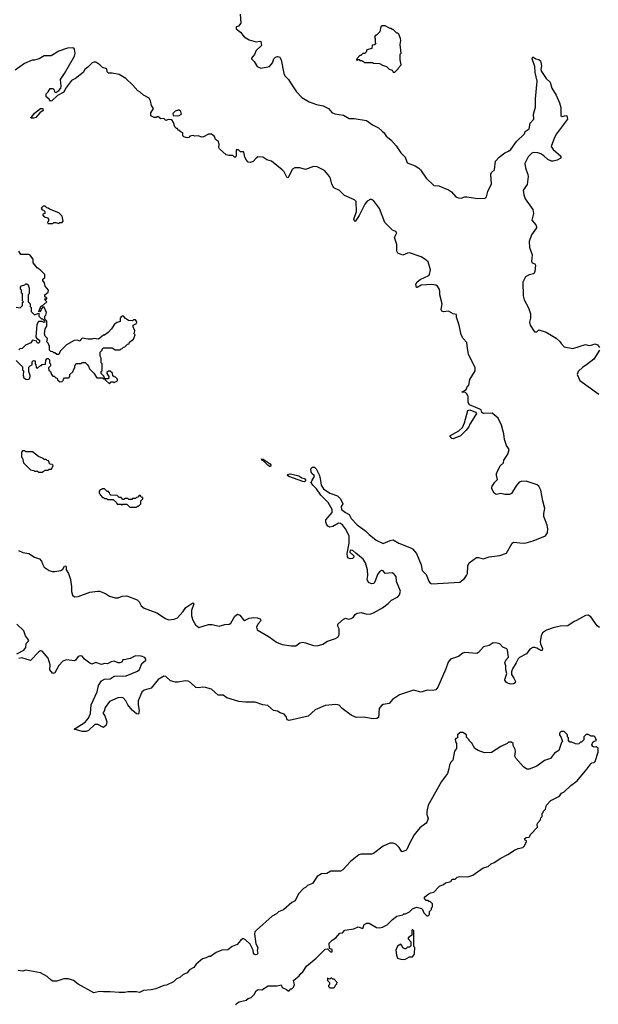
# Model space of a CAD drawing. Extents: x 2239781 to 2394849, y 665654 to 770575.
# Tile 128 of 147: x 2341362 to 2347318, y 735220 to 745360. Entities that reach past the tile are written whole.
import ezdxf

# ---------------------------------------------------------------- set-up
doc = ezdxf.new("R2010")
doc.units = 0

msp = doc.modelspace()

# ---------------------------------------------------------------- linework, layer by layer
at = {"layer": '0CON10XD'}
for points in [[(2343633, 745415), (2343637, 745323), (2343615, 745292), (2343592, 745285), (2343590, 745265), (2343635, 745230), (2343674, 745184), (2343723, 745153), (2343795, 745130), (2343835, 745139), (2343846, 745135), (2343850, 745095), (2343796, 745044), (2343778, 745002)], [(2345225, 744820), (2345258, 744852), (2345260, 744865), (2345290, 744895), (2345280, 744945), (2345280, 745005), (2345290, 745015), (2345280, 745105), (2345286, 745145), (2345282, 745165), (2345265, 745210), (2345255, 745220), (2345245, 745220), (2345205, 745260), (2345195, 745260), (2345185, 745270), (2345175, 745270), (2345125, 745298), (2345093, 745297), (2345080, 745285), (2345070, 745235), (2345040, 745205), (2345020, 745195), (2345013, 745177), (2345020, 745165), (2345020, 745125), (2345028, 745112), (2345015, 745100), (2344992, 745098), (2344988, 745062), (2344935, 745050), (2344930, 745025), (2344915, 745010), (2344895, 745010), (2344875, 744990), (2344865, 744990), (2344832, 744958), (2344830, 744945), (2344835, 744940), (2344845, 744950), (2344855, 744950), (2344865, 744940), (2344885, 744940), (2344915, 744920), (2344995, 744920), (2345005, 744912), (2345065, 744910), (2345095, 744890), (2345138, 744878), (2345165, 744850), (2345195, 744840), (2345205, 744820), (2345225, 744820)], [(2344855, 743344), (2344815, 743280), (2344807, 743287), (2344802, 743305), (2344830, 743385), (2344825, 743487), (2344807, 743505), (2344705, 743548), (2344655, 743601), (2344595, 743628), (2344575, 743667), (2344561, 743725), (2344550, 743745), (2344499, 743805), (2344425, 743844), (2344385, 743849), (2344303, 743817), (2344245, 743834), (2344193, 743835), (2344169, 743821), (2344126, 743735), (2344115, 743732), (2344085, 743794), (2344065, 743815), (2343955, 743902), (2343906, 743916), (2343865, 743943), (2343815, 743946), (2343797, 743935), (2343765, 743899), (2343735, 743890), (2343714, 743894), (2343698, 743912), (2343678, 743945), (2343670, 743995), (2343665, 744000), (2343635, 744000), (2343615, 744018), (2343592, 744018), (2343590, 743955), (2343575, 743940), (2343555, 743960), (2343515, 743960), (2343488, 743968), (2343419, 744029), (2343413, 744045), (2343417, 744075), (2343408, 744105), (2343377, 744127), (2343368, 744155), (2343335, 744182), (2343305, 744182), (2343255, 744152), (2343235, 744150), (2343202, 744162), (2343165, 744160), (2343147, 744167), (2343115, 744160), (2343102, 744148), (2343087, 744143), (2343052, 744152), (2343042, 744165), (2343040, 744195), (2343025, 744200), (2343005, 744220), (2342992, 744222), (2342988, 744238), (2342975, 744240), (2342958, 744255), (2342945, 744300), (2342927, 744327), (2342895, 744332), (2342865, 744320), (2342845, 744342), (2342815, 744340), (2342785, 744362), (2342767, 744353), (2342745, 744351), (2342711, 744371), (2342711, 744399), (2342738, 744445), (2342720, 744475), (2342710, 744525), (2342695, 744552), (2342635, 744582), (2342603, 744613), (2342577, 744627), (2342527, 744685), (2342455, 744753), (2342385, 744796), (2342315, 744809), (2342275, 744809), (2342263, 744823), (2342258, 744855), (2342215, 744868), (2342186, 744896), (2342145, 744922), (2342125, 744923), (2342108, 744915), (2342065, 744871), (2342031, 744845), (2342014, 744816), (2341937, 744753), (2341895, 744732), (2341835, 744652), (2341816, 744614), (2341751, 744579), (2341694, 744525), (2341679, 744519), (2341665, 744540), (2341633, 744565), (2341633, 744595), (2341654, 744616), (2341675, 744652), (2341705, 744652), (2341718, 744638), (2341722, 744615), (2341735, 744611), (2341765, 744631), (2341785, 744655), (2341789, 744675), (2341781, 744745), (2341824, 744805), (2341926, 744985), (2341932, 745015), (2341926, 745056), (2341919, 745065), (2341905, 745069), (2341855, 745067), (2341764, 745035), (2341685, 744988), (2341615, 744986), (2341564, 744956), (2341515, 744942), (2341492, 744942), (2341412, 744908), (2341315, 744841)], [(2343778, 745002), (2343747, 744965), (2343748, 744955), (2343775, 744928), (2343808, 744878), (2343845, 744862), (2343934, 744876), (2343963, 744915), (2343979, 744955), (2343995, 744973), (2344015, 744981), (2344035, 744977), (2344052, 744945), (2344080, 744805), (2344091, 744781), (2344130, 744745), (2344148, 744708), (2344211, 744615), (2344268, 744558), (2344342, 744512), (2344416, 744486), (2344485, 744472), (2344540, 744445), (2344574, 744405), (2344605, 744389), (2344695, 744378), (2344755, 744341), (2344805, 744341), (2344933, 744323), (2344995, 744277), (2345055, 744247), (2345093, 744213), (2345114, 744194), (2345135, 744161), (2345182, 744122), (2345239, 744059), (2345285, 743987), (2345330, 743945), (2345349, 743885), (2345434, 743854), (2345472, 743832), (2345489, 743815), (2345545, 743726), (2345625, 743653), (2345675, 743649), (2345777, 743607), (2345807, 743587), (2345851, 743535), (2345875, 743524), (2345905, 743521), (2345945, 743534), (2345965, 743534), (2346078, 743518), (2346155, 743523), (2346166, 743535), (2346180, 743590), (2346220, 743670), (2346212, 743768), (2346218, 743785), (2346248, 743815), (2346259, 743901), (2346296, 743944), (2346355, 743989), (2346395, 744007), (2346417, 744023), (2346475, 744105), (2346558, 744185), (2346565, 744208), (2346605, 744237), (2346616, 744295), (2346654, 744335), (2346652, 744385), (2346671, 744459), (2346671, 744545), (2346690, 744725), (2346668, 744815), (2346666, 744876), (2346638, 744955), (2346645, 744978), (2346675, 744956), (2346705, 744948), (2346723, 744935), (2346734, 744885), (2346728, 744845), (2346732, 744825), (2346782, 744755), (2346821, 744715), (2346838, 744655), (2346885, 744582), (2346917, 744505), (2346931, 744455), (2346933, 744373), (2346945, 744363), (2346985, 744372), (2346995, 744368), (2347002, 744335), (2346886, 744185), (2346866, 744145), (2346834, 744055), (2346852, 744022), (2346931, 743955), (2346931, 743935), (2346895, 743912), (2346855, 743901), (2346835, 743902), (2346800, 743920), (2346759, 743959), (2346727, 743977), (2346695, 743988), (2346655, 743991), (2346635, 743984), (2346595, 743946), (2346563, 743877), (2346568, 743835), (2346594, 743765), (2346595, 743745), (2346585, 743662), (2346546, 743605), (2346550, 743555), (2346564, 743514), (2346643, 743405), (2346650, 743365), (2346633, 743295), (2346676, 743246), (2346682, 743228), (2346683, 743215), (2346632, 743145), (2346606, 743075), (2346610, 743015), (2346638, 742938), (2346631, 742871), (2346637, 742857), (2346665, 742847), (2346673, 742833), (2346663, 742765), (2346655, 742743), (2346605, 742732), (2346567, 742713), (2346541, 742655), (2346543, 742515), (2346556, 742475), (2346601, 742391), (2346621, 742331), (2346620, 742285), (2346611, 742245), (2346617, 742215), (2346662, 742145), (2346684, 742146), (2346705, 742166), (2346781, 742141), (2346885, 742080), (2346922, 742045), (2346934, 742024), (2346965, 741992), (2347055, 741974), (2347185, 742016), (2347223, 742003), (2347243, 742007), (2347285, 742020), (2347310, 742010), (2347330, 741985)], [(2341505, 744344), (2341478, 744345), (2341514, 744396), (2341578, 744445), (2341602, 744445), (2341604, 744425), (2341569, 744401), (2341527, 744353), (2341505, 744344)], [(2342985, 744368), (2343005, 744372), (2343028, 744385), (2343022, 744415), (2343005, 744427), (2342992, 744428), (2342963, 744417), (2342940, 744395), (2342943, 744373), (2342985, 744368)], [(2341351, 739895), (2341395, 739872), (2341455, 739862), (2341515, 739825), (2341565, 739808), (2341588, 739785), (2341596, 739755), (2341615, 739723), (2341666, 739686), (2341695, 739677), (2341725, 739677), (2341785, 739689), (2341805, 739702), (2341825, 739732), (2341836, 739736), (2341842, 739725), (2341841, 739695), (2341864, 739655), (2341886, 739595), (2341890, 739565), (2341896, 739525), (2341895, 739470), (2341905, 739432), (2341925, 739417), (2341965, 739419), (2342085, 739463), (2342165, 739476), (2342185, 739474), (2342245, 739451), (2342285, 739422), (2342345, 739406), (2342375, 739407), (2342416, 739424), (2342465, 739426), (2342570, 739385), (2342591, 739365), (2342614, 739325), (2342645, 739299), (2342775, 739253), (2342862, 739192), (2342895, 739178), (2342953, 739187), (2342985, 739201), (2343040, 739260), (2343072, 739308), (2343145, 739354), (2343156, 739345), (2343132, 739275), (2343131, 739221), (2343146, 739175), (2343173, 739127), (2343205, 739101), (2343305, 739132), (2343345, 739131), (2343415, 739115), (2343475, 739132), (2343517, 739133), (2343535, 739146), (2343575, 739216), (2343605, 739236), (2343628, 739228), (2343665, 739178), (2343675, 739172), (2343725, 739196), (2343773, 739203), (2343805, 739200), (2343838, 739188), (2343844, 739175), (2343841, 739165), (2343814, 739135), (2343799, 739105), (2343806, 739075), (2343931, 739005), (2344005, 738949), (2344065, 738926), (2344155, 738912), (2344205, 738911), (2344245, 738944), (2344275, 738949), (2344305, 738944), (2344385, 738914), (2344425, 738910), (2344482, 738928), (2344531, 738959), (2344613, 738987), (2344638, 739002), (2344650, 739025), (2344650, 739085), (2344638, 739115), (2344638, 739135), (2344694, 739186), (2344715, 739196), (2344745, 739187), (2344775, 739192), (2344796, 739204), (2344817, 739235), (2344835, 739248), (2344876, 739254), (2344935, 739236), (2344975, 739241), (2345005, 739252), (2345095, 739303), (2345155, 739348), (2345188, 739382), (2345255, 739416), (2345272, 739438), (2345282, 739475), (2345241, 739575), (2345236, 739625), (2345215, 739654), (2345195, 739664), (2345125, 739657), (2345104, 739684), (2345085, 739686), (2345065, 739672), (2345045, 739646), (2345022, 739578), (2345007, 739554), (2344985, 739551), (2344953, 739563), (2344940, 739595), (2344945, 739635), (2344943, 739695), (2344923, 739765), (2344896, 739805), (2344823, 739865), (2344791, 739895), (2344763, 739897), (2344762, 739875), (2344800, 739840), (2344801, 739825), (2344789, 739811), (2344765, 739808), (2344745, 739814), (2344737, 739827), (2344733, 739863), (2344755, 739970), (2344753, 740045), (2344717, 740117), (2344686, 740156), (2344665, 740173), (2344645, 740174), (2344585, 740142), (2344555, 740135), (2344535, 740143), (2344520, 740165), (2344512, 740185), (2344512, 740208), (2344578, 740285), (2344579, 740315), (2344536, 740386), (2344463, 740463), (2344419, 740529), (2344378, 740565), (2344364, 740594), (2344371, 740619), (2344396, 740655), (2344394, 740665), (2344368, 740685), (2344362, 740702), (2344358, 740735), (2344375, 740751), (2344395, 740751), (2344413, 740735), (2344447, 740665), (2344459, 740615), (2344467, 740565), (2344490, 740530), (2344555, 740485), (2344635, 740455), (2344665, 740425), (2344690, 740375), (2344672, 740345), (2344676, 740315), (2344715, 740284), (2344755, 740264), (2344774, 740224), (2344835, 740157), (2344925, 740092), (2344958, 740058), (2345031, 740001), (2345105, 739967), (2345175, 739996), (2345205, 740002), (2345265, 739968), (2345377, 739925), (2345405, 739909), (2345445, 739861), (2345493, 739745), (2345505, 739686), (2345545, 739645), (2345575, 739576), (2345588, 739558), (2345605, 739551), (2345894, 739566), (2345942, 739605), (2345962, 739635), (2345970, 739655), (2345976, 739735), (2345990, 739765), (2346065, 739821), (2346085, 739822), (2346134, 739806), (2346195, 739829), (2346305, 739841), (2346374, 739866), (2346431, 739969), (2346445, 739980), (2346545, 739970), (2346575, 739973), (2346648, 739992), (2346774, 740045), (2346796, 740075), (2346798, 740118), (2346791, 740155), (2346759, 740245), (2346756, 740275), (2346766, 740325), (2346748, 740405), (2346728, 740515), (2346706, 740556), (2346688, 740568), (2346575, 740606), (2346525, 740604), (2346504, 740596), (2346471, 740559), (2346425, 740480), (2346405, 740470), (2346355, 740469), (2346315, 740482), (2346265, 740471), (2346245, 740485), (2346220, 740535), (2346224, 740555), (2346252, 740598), (2346280, 740625), (2346269, 740669), (2346271, 740685), (2346309, 740765), (2346342, 740795), (2346347, 740825), (2346386, 740885), (2346400, 740935), (2346373, 740973), (2346351, 741035), (2346344, 741095), (2346321, 741185), (2346286, 741255), (2346225, 741306), (2346136, 741304), (2346120, 741315), (2346111, 741341), (2346100, 741350), (2345991, 741395), (2345979, 741419), (2345978, 741475), (2345965, 741508), (2345952, 741522), (2345912, 741525), (2345959, 741551), (2345970, 741585), (2345987, 741595), (2345996, 741654), (2346052, 741745), (2346051, 741775), (2345983, 741915), (2345970, 741975), (2345965, 742035), (2345928, 742075), (2345908, 742115), (2345887, 742215), (2345857, 742295), (2345858, 742325), (2345825, 742332), (2345775, 742359), (2345725, 742352), (2345707, 742357), (2345702, 742375), (2345711, 742435), (2345686, 742525), (2345686, 742565), (2345679, 742589), (2345664, 742614), (2345647, 742627), (2345606, 742634), (2345495, 742624), (2345455, 742600), (2345445, 742600), (2345441, 742635), (2345455, 742659), (2345486, 742685), (2345572, 742725), (2345579, 742735), (2345592, 742785), (2345565, 742865), (2345534, 742895), (2345495, 742919), (2345375, 742958), (2345355, 742956), (2345305, 742934), (2345254, 742955), (2345244, 742975), (2345244, 743045), (2345219, 743115), (2345243, 743165), (2345235, 743179), (2345200, 743191), (2345122, 743272), (2345066, 743415), (2345005, 743499), (2344975, 743511), (2344939, 743491), (2344915, 743460), (2344855, 743344)], [(2341765, 743260), (2341775, 743270), (2341798, 743272), (2341810, 743285), (2341800, 743335), (2341765, 743370), (2341668, 743408), (2341655, 743420), (2341642, 743422), (2341625, 743440), (2341605, 743440), (2341582, 743418), (2341592, 743402), (2341608, 743398), (2341620, 743385), (2341620, 743365), (2341602, 743358), (2341600, 743345), (2341615, 743330), (2341648, 743318), (2341660, 743305), (2341660, 743285), (2341650, 743275), (2341652, 743262), (2341705, 743260), (2341715, 743270), (2341735, 743270), (2341765, 743260)], [(2341325, 741850), (2341390, 741785), (2341390, 741755), (2341400, 741745), (2341397, 741695), (2341405, 741672), (2341427, 741657), (2341446, 741654), (2341468, 741665), (2341470, 741695), (2341458, 741738), (2341458, 741782), (2341472, 741798), (2341490, 741805), (2341490, 741835), (2341505, 741850), (2341520, 741845), (2341520, 741815), (2341530, 741805), (2341532, 741782), (2341545, 741770), (2341575, 741800), (2341585, 741800), (2341595, 741810), (2341628, 741812), (2341630, 741855), (2341645, 741870), (2341655, 741870), (2341668, 741858), (2341670, 741825), (2341680, 741815), (2341680, 741795), (2341660, 741775), (2341662, 741752), (2341678, 741738), (2341690, 741705), (2341705, 741690), (2341718, 741688), (2341735, 741670), (2341748, 741668), (2341752, 741652), (2341775, 741630), (2341798, 741632), (2341810, 741645), (2341812, 741658), (2341825, 741670), (2341868, 741672), (2341880, 741685), (2341880, 741705), (2341908, 741732), (2341918, 741762), (2341930, 741775), (2341930, 741795), (2341945, 741820), (2341995, 741820), (2342005, 741830), (2342035, 741830), (2342058, 741808), (2342072, 741792), (2342080, 741765), (2342125, 741720), (2342155, 741670), (2342215, 741670), (2342225, 741660), (2342240, 741660), (2342228, 741688), (2342200, 741715), (2342200, 741735), (2342210, 741745), (2342210, 741815), (2342200, 741825), (2342200, 741875), (2342190, 741895), (2342190, 741935), (2342210, 741955), (2342210, 741965), (2342225, 741980), (2342315, 741980), (2342345, 741960), (2342395, 741960), (2342405, 741970), (2342418, 741972), (2342432, 741988), (2342445, 741990), (2342472, 742018), (2342488, 742022), (2342492, 742038), (2342532, 742068), (2342550, 742115), (2342540, 742125), (2342548, 742155), (2342530, 742195), (2342530, 742215), (2342565, 742230), (2342567, 742247), (2342555, 742270), (2342535, 742270), (2342525, 742260), (2342483, 742263), (2342451, 742281), (2342430, 742305), (2342417, 742307), (2342405, 742300), (2342398, 742285), (2342395, 742250), (2342365, 742242), (2342337, 742223), (2342308, 742175), (2342273, 742137), (2342235, 742110), (2342225, 742110), (2342175, 742070), (2342125, 742078), (2342105, 742070), (2342065, 742070), (2342005, 742080), (2341990, 742065), (2341985, 742050), (2341955, 742058), (2341923, 742057), (2341845, 742010), (2341780, 741945), (2341765, 741910), (2341745, 741910), (2341725, 741930), (2341715, 741930), (2341705, 741940), (2341682, 741942), (2341670, 741955), (2341670, 741995), (2341657, 742027), (2341643, 742043), (2341648, 742075), (2341625, 742100), (2341618, 742125), (2341623, 742177), (2341640, 742205), (2341640, 742255), (2341620, 742275), (2341620, 742305), (2341632, 742318), (2341638, 742345), (2341615, 742400), (2341602, 742398), (2341582, 742378), (2341580, 742365), (2341568, 742352), (2341560, 742355), (2341580, 742405), (2341592, 742418), (2341608, 742422), (2341640, 742455), (2341620, 742475), (2341625, 742490), (2341635, 742480), (2341640, 742485), (2341640, 742495), (2341620, 742505), (2341620, 742525), (2341656, 742554), (2341658, 742575), (2341626, 742616), (2341619, 742649), (2341600, 742675), (2341602, 742688), (2341620, 742705), (2341620, 742735), (2341572, 742785), (2341542, 742805), (2341502, 742855), (2341500, 742875), (2341502, 742895), (2341465, 742938), (2341455, 742942), (2341375, 742942), (2341352, 742975)], [(2341325, 742400), (2341368, 742392), (2341390, 742415), (2341392, 742448), (2341400, 742455), (2341390, 742465), (2341390, 742535), (2341380, 742545), (2341380, 742575), (2341370, 742585), (2341370, 742605), (2341382, 742618), (2341415, 742630), (2341425, 742640), (2341435, 742640), (2341448, 742628), (2341460, 742595), (2341460, 742535), (2341450, 742525), (2341450, 742455), (2341470, 742435), (2341470, 742405), (2341480, 742395), (2341480, 742355), (2341515, 742320), (2341558, 742338), (2341560, 742305), (2341572, 742292), (2341585, 742280), (2341598, 742278), (2341618, 742258), (2341620, 742245), (2341615, 742240), (2341595, 742250), (2341555, 742250), (2341538, 742222), (2341528, 742095), (2341540, 742075), (2341565, 742060), (2341565, 742040), (2341555, 742030), (2341545, 742030), (2341535, 742050), (2341495, 742060), (2341478, 742032), (2341423, 742007), (2341388, 741972), (2341365, 741970), (2341355, 741960)], [(2347329, 741955), (2347273, 741865), (2347196, 741805), (2347158, 741782), (2347111, 741735), (2347102, 741705), (2347129, 741645), (2347324, 741504)], [(2342285, 741610), (2342305, 741630), (2342325, 741630), (2342335, 741620), (2342345, 741630), (2342358, 741632), (2342370, 741645), (2342368, 741658), (2342348, 741678), (2342335, 741680), (2342322, 741692), (2342318, 741718), (2342295, 741740), (2342275, 741740), (2342260, 741725), (2342260, 741715), (2342280, 741685), (2342278, 741662), (2342240, 741660), (2342242, 741652), (2342285, 741610)], [(2345825, 741043), (2345810, 741045), (2345790, 741075), (2345884, 741126), (2345919, 741161), (2345942, 741208), (2345975, 741336), (2345995, 741343), (2346055, 741317), (2346063, 741305), (2346055, 741288), (2345996, 741194), (2345985, 741168), (2345955, 741128), (2345898, 741075), (2345825, 741043)], [(2341595, 740700), (2341625, 740720), (2341655, 740720), (2341665, 740730), (2341688, 740732), (2341708, 740768), (2341695, 740780), (2341672, 740782), (2341658, 740818), (2341645, 740820), (2341635, 740830), (2341615, 740830), (2341605, 740840), (2341555, 740860), (2341495, 740910), (2341425, 740910), (2341415, 740920), (2341392, 740918), (2341380, 740905), (2341380, 740855), (2341390, 740845), (2341400, 740795), (2341473, 740723), (2341507, 740717), (2341515, 740710), (2341545, 740710), (2341555, 740700), (2341595, 740700)], [(2343935, 740758), (2343915, 740771), (2343879, 740809), (2343853, 740825), (2343852, 740838), (2343869, 740835), (2343939, 740785), (2343948, 740775), (2343945, 740759), (2343935, 740758)], [(2344295, 740602), (2344275, 740605), (2344132, 740655), (2344119, 740665), (2344121, 740675), (2344145, 740682), (2344165, 740680), (2344235, 740661), (2344265, 740642), (2344295, 740634), (2344307, 740615), (2344295, 740602)], [(2342565, 740340), (2342575, 740350), (2342585, 740350), (2342610, 740375), (2342610, 740405), (2342630, 740425), (2342628, 740438), (2342612, 740442), (2342605, 740460), (2342592, 740458), (2342578, 740442), (2342565, 740440), (2342555, 740430), (2342525, 740430), (2342515, 740420), (2342485, 740420), (2342475, 740430), (2342445, 740430), (2342435, 740420), (2342425, 740420), (2342408, 740438), (2342385, 740440), (2342365, 740460), (2342302, 740462), (2342290, 740475), (2342288, 740488), (2342275, 740500), (2342262, 740502), (2342235, 740530), (2342215, 740530), (2342205, 740520), (2342192, 740518), (2342180, 740505), (2342180, 740485), (2342190, 740475), (2342190, 740465), (2342215, 740440), (2342225, 740440), (2342235, 740430), (2342255, 740430), (2342265, 740420), (2342325, 740420), (2342358, 740388), (2342365, 740370), (2342405, 740370), (2342415, 740360), (2342425, 740370), (2342465, 740370), (2342495, 740340), (2342565, 740340)], [(2347330, 739100), (2347307, 739117), (2347241, 739211), (2347215, 739228), (2347185, 739223), (2347095, 739174), (2347068, 739162), (2347005, 739116), (2346927, 739113), (2346855, 739096), (2346785, 739072), (2346745, 739045), (2346730, 739015), (2346721, 738955), (2346723, 738933), (2346742, 738885), (2346740, 738865), (2346725, 738862), (2346685, 738887), (2346665, 738894), (2346645, 738893), (2346614, 738876), (2346580, 738830), (2346507, 738793), (2346492, 738778), (2346474, 738736), (2346435, 738675), (2346425, 738645), (2346426, 738615), (2346450, 738580), (2346466, 738545), (2346461, 738529), (2346445, 738521), (2346418, 738518), (2346393, 738523), (2346374, 738535), (2346357, 738557), (2346358, 738575), (2346378, 738625), (2346365, 738665), (2346366, 738705), (2346356, 738735), (2346366, 738765), (2346393, 738795), (2346385, 738867), (2346375, 738881), (2346335, 738898), (2346305, 738931), (2346278, 738938), (2346235, 738942), (2346196, 738914), (2346135, 738902), (2346085, 738842), (2346068, 738832), (2345945, 738842), (2345925, 738835), (2345879, 738801), (2345795, 738775), (2345772, 738745), (2345748, 738675), (2345665, 738485), (2345645, 738460), (2345615, 738450), (2345555, 738454), (2345495, 738436), (2345415, 738456), (2345273, 738407), (2345200, 738360), (2345165, 738318), (2345105, 738308), (2345085, 738298), (2345063, 738265), (2345054, 738175), (2345037, 738163), (2345000, 738160), (2344902, 738178), (2344824, 738174), (2344775, 738199), (2344680, 738265), (2344650, 738300), (2344615, 738308), (2344505, 738297), (2344405, 738254), (2344333, 738187), (2344135, 738141), (2344115, 738151), (2344105, 738185), (2344085, 738207), (2344045, 738220), (2344015, 738238), (2343975, 738246), (2343918, 738298), (2343865, 738305), (2343785, 738333), (2343685, 738330), (2343618, 738338), (2343495, 738376), (2343455, 738402), (2343435, 738404), (2343405, 738402), (2343336, 738465), (2343275, 738484), (2343245, 738486), (2343205, 738478), (2343175, 738483), (2343119, 738535), (2343095, 738549), (2343065, 738552), (2342995, 738538), (2342965, 738539), (2342915, 738552), (2342865, 738596), (2342845, 738598), (2342786, 738565), (2342716, 738474), (2342645, 738454), (2342619, 738435), (2342583, 738345), (2342582, 738305), (2342593, 738245), (2342585, 738207), (2342565, 738210), (2342519, 738249), (2342476, 738305), (2342456, 738346), (2342426, 738376), (2342405, 738381), (2342374, 738376), (2342285, 738339), (2342242, 738275), (2342232, 738238), (2342220, 738225), (2342220, 738215), (2342239, 738189), (2342258, 738128), (2342252, 738095), (2342225, 738072), (2342165, 738101), (2342135, 738102), (2342069, 738041), (2342045, 738029), (2342005, 738031), (2341923, 738055), (2342037, 738125), (2342070, 738165), (2342091, 738215), (2342099, 738305), (2342161, 738439), (2342175, 738503), (2342205, 738550), (2342235, 738567), (2342295, 738571), (2342335, 738598), (2342459, 738601), (2342575, 738652), (2342595, 738669), (2342619, 738731), (2342660, 738765), (2342662, 738775), (2342651, 738791), (2342614, 738806), (2342555, 738810), (2342500, 738780), (2342455, 738771)], [(2341332, 738828), (2341405, 738868), (2341425, 738896), (2341429, 738935), (2341450, 738955), (2341456, 738965), (2341454, 738975), (2341421, 739015), (2341405, 739065), (2341333, 739133)], [(2342455, 738771), (2342425, 738766), (2342412, 738745), (2342393, 738737), (2342375, 738738), (2342333, 738753), (2342305, 738747), (2342266, 738726), (2342235, 738728), (2342205, 738720), (2342145, 738740), (2342105, 738724), (2342085, 738732), (2342030, 738775), (2342005, 738806), (2341985, 738809), (2341965, 738802), (2341937, 738765), (2341925, 738757), (2341845, 738766), (2341805, 738752), (2341765, 738709), (2341725, 738633), (2341705, 738627), (2341674, 738665), (2341677, 738715), (2341655, 738784), (2341595, 738857), (2341575, 738859), (2341560, 738850), (2341475, 738762), (2341385, 738787), (2341355, 738782)], [(2343588, 735215), (2343595, 735230), (2343623, 735247), (2343695, 735262), (2343715, 735280), (2343745, 735290), (2343775, 735320), (2343795, 735358), (2343818, 735372), (2343855, 735370), (2343921, 735409), (2344011, 735409), (2344052, 735422), (2344064, 735394), (2344108, 735372), (2344125, 735360), (2344135, 735360), (2344152, 735378), (2344165, 735380), (2344180, 735395), (2344190, 735425), (2344180, 735465), (2344238, 735512), (2344255, 735538), (2344277, 735555), (2344316, 735614), (2344413, 735695), (2344505, 735788), (2344532, 735792), (2344562, 735762), (2344578, 735762), (2344580, 735785), (2344550, 735795), (2344549, 735851), (2344578, 735882), (2344616, 735904), (2344658, 735952), (2344685, 735957), (2344710, 735985), (2344802, 735998), (2344845, 736017), (2344895, 736000), (2344909, 736041), (2344935, 736057), (2344960, 736055), (2345035, 736010), (2345065, 736008), (2345095, 736013), (2345143, 736037), (2345198, 736095), (2345244, 736126), (2345307, 736143), (2345315, 736150), (2345335, 736150), (2345375, 736172), (2345405, 736202), (2345445, 736220), (2345498, 736208), (2345510, 736195), (2345522, 736162), (2345552, 736132), (2345568, 736132), (2345580, 736145), (2345580, 736175), (2345600, 736195), (2345600, 736215), (2345610, 736225), (2345610, 736255), (2345588, 736278), (2345575, 736280), (2345565, 736290), (2345545, 736290), (2345528, 736308), (2345530, 736325), (2345567, 736353), (2345595, 736368), (2345626, 736374), (2345683, 736437), (2345726, 736454), (2345745, 736470), (2345800, 736485), (2345815, 736510), (2345845, 736510), (2345865, 736528), (2345894, 736536), (2345975, 736533), (2346025, 736550), (2346134, 736626), (2346185, 736640), (2346215, 736668), (2346245, 736680), (2346314, 736726), (2346388, 736762), (2346455, 736808), (2346494, 736826), (2346540, 736835), (2346557, 736853), (2346580, 736895), (2346580, 736905), (2346565, 736910), (2346560, 736925), (2346575, 736937), (2346605, 736940), (2346625, 736972), (2346692, 737045), (2346690, 737075), (2346695, 737090), (2346722, 737118), (2346728, 737142), (2346740, 737155), (2346740, 737185), (2346750, 737195), (2346750, 737205), (2346775, 737230), (2346785, 737270), (2346831, 737319), (2346917, 737363), (2346940, 737395), (2346965, 737408), (2347035, 737472), (2347099, 737521), (2347199, 737641), (2347242, 737698), (2347253, 737707), (2347275, 737710), (2347285, 737720), (2347316, 737815), (2347315, 737858), (2347295, 737872), (2347275, 737868), (2347260, 737875), (2347251, 737891), (2347262, 737918), (2347275, 737930), (2347300, 737935), (2347285, 737970), (2347275, 737980), (2347245, 737980), (2347215, 737998), (2347193, 737997), (2347182, 737988), (2347170, 737975), (2347170, 737945), (2347145, 737920), (2347135, 737920), (2347118, 737902), (2347105, 737900), (2347083, 737903), (2347045, 737920), (2347025, 737920), (2347010, 737935), (2347010, 737965), (2347000, 737975), (2347000, 737995), (2346965, 738030), (2346935, 738030), (2346918, 738012), (2346918, 737995), (2346937, 737967), (2346950, 737925), (2346940, 737915), (2346912, 737835), (2346868, 737805), (2346825, 737752), (2346765, 737732), (2346685, 737672), (2346605, 737640), (2346583, 737643), (2346547, 737667), (2346468, 737755), (2346458, 737775), (2346467, 737825), (2346462, 737845), (2346440, 737885), (2346440, 737905), (2346425, 737920), (2346395, 737920), (2346380, 737905), (2346316, 737874), (2346217, 737813), (2346145, 737811), (2346080, 737835), (2346048, 737855), (2346015, 737910), (2345990, 737935), (2345990, 737945), (2345962, 737972), (2345960, 737995), (2345925, 738020), (2345895, 738020), (2345870, 737995), (2345870, 737965), (2345852, 737958), (2345843, 737947), (2345850, 737915), (2345860, 737905), (2345860, 737855), (2345838, 737828), (2345822, 737735), (2345805, 737718), (2345788, 737685), (2345781, 737645), (2345764, 737596), (2345703, 737515), (2345568, 737272), (2345553, 737205), (2345553, 737175), (2345567, 737135), (2345557, 737103), (2345546, 737084), (2345482, 737038), (2345423, 736965), (2345373, 736875), (2345348, 736815), (2345336, 736804), (2345295, 736790), (2345268, 736835), (2345235, 736868), (2345205, 736880), (2345171, 736879), (2345105, 736850), (2345005, 736773), (2344985, 736767), (2344875, 736767), (2344852, 736758), (2344768, 736692), (2344688, 736605), (2344665, 736590), (2344565, 736590), (2344525, 736567), (2344470, 736565), (2344425, 736537), (2344375, 736464), (2344325, 736443), (2344305, 736423), (2344285, 736413), (2344231, 736359), (2344196, 736284), (2344165, 736268), (2344076, 736194), (2344025, 736172), (2344005, 736152), (2343962, 736128), (2343798, 735985), (2343783, 735965), (2343780, 735945), (2343794, 735844), (2343814, 735805), (2343807, 735775), (2343814, 735746), (2343805, 735733), (2343789, 735729), (2343776, 735736), (2343770, 735745), (2343767, 735777), (2343735, 735838), (2343688, 735885), (2343664, 735896), (2343635, 735878), (2343600, 735835), (2343550, 735815), (2343505, 735782), (2343443, 735777), (2343385, 735752), (2343325, 735712), (2343305, 735712), (2343282, 735698), (2343245, 735690), (2343177, 735633), (2343155, 735600), (2343110, 735575), (2343086, 735544), (2343072, 735538)], [(2345325, 735682), (2345375, 735708), (2345405, 735710), (2345420, 735725), (2345427, 735743), (2345430, 735805), (2345420, 735815), (2345420, 735975), (2345405, 735990), (2345400, 735985), (2345398, 735932), (2345360, 735905), (2345360, 735895), (2345390, 735865), (2345388, 735822), (2345375, 735810), (2345355, 735810), (2345338, 735792), (2345325, 735790), (2345305, 735800), (2345297, 735827), (2345285, 735840), (2345252, 735818), (2345233, 735777), (2345240, 735725), (2345252, 735695), (2345284, 735684), (2345325, 735682)], [(2343072, 735538), (2343045, 735528), (2343010, 735495), (2342975, 735482), (2342945, 735452), (2342875, 735418), (2342845, 735412), (2342765, 735378), (2342715, 735368), (2342635, 735363), (2342595, 735343), (2342565, 735350), (2342475, 735350), (2342445, 735342), (2342385, 735340), (2342295, 735350), (2342225, 735348), (2342185, 735352), (2342125, 735338), (2341965, 735428), (2341916, 735466), (2341865, 735483), (2341815, 735483), (2341745, 735457), (2341705, 735460), (2341685, 735468), (2341646, 735506), (2341575, 735544), (2341425, 735573), (2341395, 735562), (2341345, 735568)], [(2344595, 735390), (2344608, 735402), (2344612, 735418), (2344628, 735432), (2344630, 735445), (2344598, 735478), (2344585, 735480), (2344575, 735490), (2344565, 735490), (2344555, 735480), (2344532, 735488), (2344530, 735465), (2344550, 735445), (2344550, 735425), (2344540, 735415), (2344542, 735402), (2344555, 735390), (2344595, 735390)]]:
    msp.add_lwpolyline(points, dxfattribs=at)

doc.saveas('drawing.dxf')
